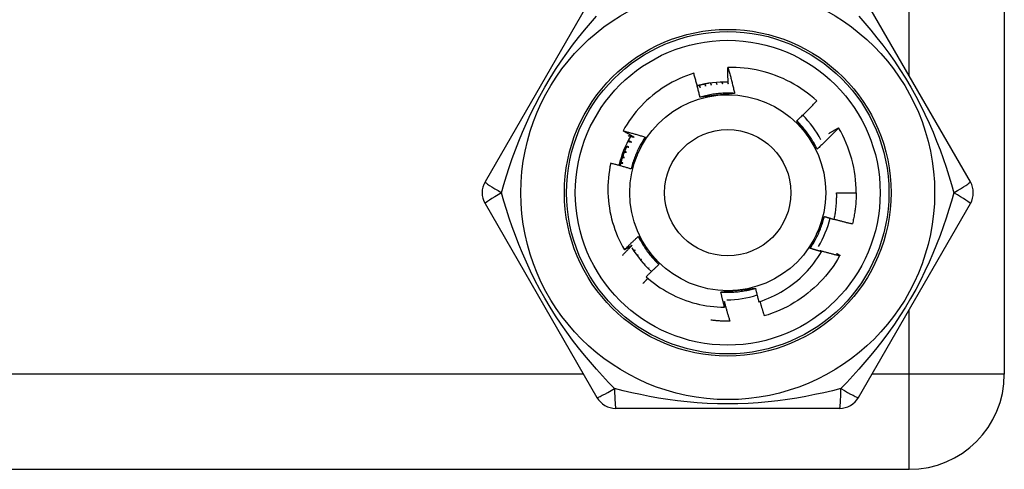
# Model space of a CAD drawing. Header units: inches. Extents: x 3.4 to 82.4, y 3.9 to 45.4.
# Tile 22 of 114: x 13.163 to 14.053, y 9.171 to 9.577. Entities that reach past the tile are written whole.
import ezdxf

# ---------------------------------------------------------------- set-up
doc = ezdxf.new("R2010")
doc.units = ezdxf.units.IN
doc.header["$MEASUREMENT"] = 0
doc.layers.add('Visible Edges(ANSI)', color=7, linetype='Continuous', lineweight=25)
doc.layers.add('Visible Tangent Edges(ANSI)', color=7, linetype='Continuous', lineweight=25)

msp = doc.modelspace()

# ---------------------------------------------------------------- linework, layer by layer
at = {"layer": 'Visible Edges(ANSI)'}
for p, q in [((14.05279, 10.835), (14.05279, 9.257)), ((13.68459, 9.60604), (13.58344, 9.43084)), ((14.02214, 9.43084), (13.92099, 9.60604)), ((13.90301, 9.47969), (13.90306, 9.47961)), ((13.90122, 9.421), (13.91893, 9.421)), ((13.58344, 9.41116), (13.68459, 9.23596)), ((13.92099, 9.23596), (14.02214, 9.41116)), ((13.72817, 9.35681), (13.72745, 9.35615)), ((13.72762, 9.35596), (13.72817, 9.35681)), ((13.73161, 9.35303), (13.73103, 9.35244)), ((13.73118, 9.35229), (13.73161, 9.35303)), ((13.80506, 9.30488), (13.80492, 9.30488)), ((13.70164, 9.22612), (13.90394, 9.22612)), ((12.38879, 9.171), (13.96679, 9.171))]:
    msp.add_line(p, q, dxfattribs=at)
at = {"layer": 'Visible Edges(ANSI)', "flags": 128}
for points in [[(13.80314, 9.51943), (13.80313, 9.52004), (13.80311, 9.52066), (13.8031, 9.52127), (13.80308, 9.52189), (13.80307, 9.5225), (13.80306, 9.52312), (13.80305, 9.52373), (13.80304, 9.52435), (13.80303, 9.52496), (13.80302, 9.52558), (13.80302, 9.5262), (13.80301, 9.52681), (13.80301, 9.52743), (13.80301, 9.52804), (13.803, 9.52866), (13.803, 9.52927), (13.803, 9.52989), (13.803, 9.5305), (13.80301, 9.53112), (13.80301, 9.53174), (13.80301, 9.53235), (13.80302, 9.53297), (13.80302, 9.53358), (13.80303, 9.5342)], [(13.88326, 9.504), (13.88052, 9.50644), (13.8777, 9.50879), (13.87482, 9.51104), (13.87187, 9.5132), (13.86885, 9.51526), (13.86577, 9.51723), (13.86263, 9.5191), (13.85942, 9.52087), (13.85616, 9.52253), (13.85285, 9.5241), (13.84949, 9.52555), (13.84607, 9.5269), (13.84262, 9.52814), (13.83913, 9.52927), (13.83562, 9.53028), (13.83207, 9.53118), (13.8285, 9.53197), (13.82491, 9.53263), (13.8213, 9.53319), (13.81767, 9.53363), (13.81402, 9.53395), (13.81036, 9.53415), (13.8067, 9.53423), (13.80303, 9.5342)], [(13.80303, 9.5342), (13.80331, 9.53323), (13.80358, 9.53226), (13.80386, 9.53129), (13.80413, 9.53032), (13.8044, 9.52935), (13.80466, 9.52837), (13.80493, 9.5274), (13.80519, 9.52643), (13.80545, 9.52545), (13.8057, 9.52448), (13.80596, 9.5235), (13.80621, 9.52253), (13.80646, 9.52155), (13.8067, 9.52057), (13.80695, 9.51959), (13.80719, 9.51861), (13.80743, 9.51763), (13.80766, 9.51665), (13.8079, 9.51567), (13.80813, 9.51469), (13.80836, 9.51371), (13.80858, 9.51272), (13.80881, 9.51174), (13.80903, 9.51076)], [(13.77208, 9.52904), (13.76874, 9.52794), (13.76543, 9.52672), (13.76216, 9.5254), (13.75893, 9.52398), (13.75575, 9.52246), (13.75263, 9.52084), (13.74956, 9.51912), (13.74654, 9.51731), (13.74359, 9.51541), (13.7407, 9.51342), (13.73787, 9.51133), (13.73511, 9.50915), (13.73241, 9.50689), (13.72979, 9.50454), (13.72724, 9.50211), (13.72477, 9.49959), (13.72238, 9.497), (13.72008, 9.49434), (13.71786, 9.49161), (13.71574, 9.48881), (13.7137, 9.48594), (13.71176, 9.48301), (13.70992, 9.48003), (13.70816, 9.47698)], [(13.77771, 9.50741), (13.7775, 9.50831), (13.77729, 9.50922), (13.77708, 9.51013), (13.77686, 9.51104), (13.77664, 9.51194), (13.77642, 9.51285), (13.7762, 9.51375), (13.77598, 9.51466), (13.77575, 9.51556), (13.77552, 9.51647), (13.77529, 9.51737), (13.77506, 9.51827), (13.77482, 9.51917), (13.77458, 9.52007), (13.77434, 9.52097), (13.7741, 9.52187), (13.77385, 9.52277), (13.77361, 9.52367), (13.77336, 9.52457), (13.77311, 9.52546), (13.77285, 9.52636), (13.7726, 9.52725), (13.77234, 9.52815), (13.77208, 9.52904)], [(13.78557, 9.51991), (13.78513, 9.51983), (13.7847, 9.51975), (13.78426, 9.51967), (13.78383, 9.51959), (13.7834, 9.5195), (13.78296, 9.51942), (13.78253, 9.51933), (13.7821, 9.51924), (13.78167, 9.51915), (13.78124, 9.51905), (13.7808, 9.51896), (13.78037, 9.51886), (13.77994, 9.51876), (13.77951, 9.51866), (13.77909, 9.51856), (13.77866, 9.51845), (13.77823, 9.51834), (13.7778, 9.51824), (13.77737, 9.51812), (13.77695, 9.51801), (13.77652, 9.5179), (13.77609, 9.51778), (13.77567, 9.51766), (13.77524, 9.51754)], [(13.77681, 9.51797), (13.77685, 9.5179), (13.77689, 9.51783), (13.77694, 9.51776), (13.77698, 9.51768), (13.77703, 9.51761), (13.77707, 9.51754), (13.77711, 9.51746), (13.77716, 9.51739), (13.7772, 9.51732), (13.77725, 9.51724), (13.77729, 9.51717), (13.77733, 9.5171), (13.77738, 9.51702), (13.77742, 9.51695), (13.77747, 9.51688), (13.77751, 9.5168), (13.77755, 9.51673), (13.7776, 9.51666), (13.77764, 9.51659), (13.77769, 9.51651), (13.77773, 9.51644), (13.77777, 9.51637), (13.77782, 9.51629), (13.77786, 9.51622)], [(13.77786, 9.51622), (13.77784, 9.5163), (13.77782, 9.51638), (13.77779, 9.51646), (13.77777, 9.51653), (13.77775, 9.51661), (13.77772, 9.51669), (13.7777, 9.51677), (13.77768, 9.51685), (13.77765, 9.51693), (13.77763, 9.51701), (13.77761, 9.51708), (13.77758, 9.51716), (13.77756, 9.51724), (13.77754, 9.51732), (13.77752, 9.5174), (13.77749, 9.51748), (13.77747, 9.51756), (13.77745, 9.51764), (13.77742, 9.51771), (13.7774, 9.51779), (13.77738, 9.51787), (13.77736, 9.51795), (13.77733, 9.51803), (13.77731, 9.51811)], [(13.78187, 9.51919), (13.78191, 9.51912), (13.78196, 9.51904), (13.782, 9.51897), (13.78204, 9.51889), (13.78208, 9.51882), (13.78212, 9.51874), (13.78216, 9.51867), (13.7822, 9.51859), (13.78224, 9.51851), (13.78228, 9.51844), (13.78232, 9.51836), (13.78236, 9.51829), (13.7824, 9.51821), (13.78244, 9.51814), (13.78248, 9.51806), (13.78252, 9.51799), (13.78256, 9.51791), (13.7826, 9.51784), (13.78264, 9.51776), (13.78268, 9.51769), (13.78272, 9.51761), (13.78276, 9.51754), (13.7828, 9.51746), (13.78284, 9.51738)], [(13.78284, 9.51738), (13.78282, 9.51746), (13.7828, 9.51754), (13.78278, 9.51762), (13.78276, 9.5177), (13.78274, 9.51778), (13.78272, 9.51786), (13.7827, 9.51794), (13.78269, 9.51802), (13.78267, 9.5181), (13.78265, 9.51818), (13.78263, 9.51826), (13.78261, 9.51834), (13.78259, 9.51842), (13.78257, 9.5185), (13.78255, 9.51858), (13.78253, 9.51866), (13.78252, 9.51874), (13.7825, 9.51882), (13.78248, 9.5189), (13.78246, 9.51898), (13.78244, 9.51906), (13.78242, 9.51914), (13.7824, 9.51922), (13.78238, 9.5193)], [(13.78702, 9.52011), (13.78705, 9.52004), (13.78709, 9.51996), (13.78712, 9.51988), (13.78716, 9.51981), (13.78719, 9.51973), (13.78723, 9.51966), (13.78726, 9.51958), (13.7873, 9.51951), (13.78734, 9.51943), (13.78737, 9.51935), (13.78741, 9.51928), (13.78744, 9.5192), (13.78748, 9.51913), (13.78751, 9.51905), (13.78755, 9.51897), (13.78758, 9.5189), (13.78762, 9.51882), (13.78765, 9.51875), (13.78769, 9.51867), (13.78773, 9.51859), (13.78776, 9.51852), (13.7878, 9.51844), (13.78783, 9.51837), (13.78787, 9.51829)], [(13.78787, 9.51829), (13.78785, 9.51837), (13.78784, 9.51845), (13.78782, 9.51853), (13.78781, 9.5186), (13.78779, 9.51868), (13.78778, 9.51876), (13.78777, 9.51884), (13.78775, 9.51892), (13.78774, 9.519), (13.78772, 9.51908), (13.78771, 9.51916), (13.78769, 9.51923), (13.78768, 9.51931), (13.78766, 9.51939), (13.78765, 9.51947), (13.78764, 9.51955), (13.78762, 9.51963), (13.78761, 9.51971), (13.78759, 9.51978), (13.78758, 9.51986), (13.78756, 9.51994), (13.78755, 9.52002), (13.78754, 9.5201), (13.78752, 9.52018)], [(13.79223, 9.52067), (13.79226, 9.5206), (13.79229, 9.52053), (13.79232, 9.52045), (13.79235, 9.52038), (13.79238, 9.52031), (13.79241, 9.52024), (13.79244, 9.52016), (13.79247, 9.52009), (13.7925, 9.52002), (13.79253, 9.51995), (13.79256, 9.51987), (13.79259, 9.5198), (13.79261, 9.51973), (13.79264, 9.51966), (13.79267, 9.51959), (13.7927, 9.51951), (13.79273, 9.51944), (13.79276, 9.51937), (13.79279, 9.5193), (13.79282, 9.51922), (13.79285, 9.51915), (13.79288, 9.51908), (13.79291, 9.51901), (13.79294, 9.51893)], [(13.79294, 9.51893), (13.79293, 9.51901), (13.79292, 9.51908), (13.79291, 9.51916), (13.7929, 9.51923), (13.79289, 9.5193), (13.79288, 9.51938), (13.79287, 9.51945), (13.79286, 9.51952), (13.79285, 9.5196), (13.79284, 9.51967), (13.79283, 9.51975), (13.79282, 9.51982), (13.79281, 9.51989), (13.7928, 9.51997), (13.79279, 9.52004), (13.79278, 9.52012), (13.79277, 9.52019), (13.79276, 9.52026), (13.79275, 9.52034), (13.79274, 9.52041), (13.79274, 9.52049), (13.79273, 9.52056), (13.79272, 9.52063), (13.79271, 9.52071)], [(13.79747, 9.52095), (13.79749, 9.52088), (13.79751, 9.52081), (13.79754, 9.52074), (13.79756, 9.52068), (13.79759, 9.52061), (13.79761, 9.52054), (13.79763, 9.52047), (13.79766, 9.5204), (13.79768, 9.52034), (13.7977, 9.52027), (13.79773, 9.5202), (13.79775, 9.52013), (13.79777, 9.52006), (13.7978, 9.52), (13.79782, 9.51993), (13.79785, 9.51986), (13.79787, 9.51979), (13.79789, 9.51972), (13.79792, 9.51965), (13.79794, 9.51959), (13.79796, 9.51952), (13.79799, 9.51945), (13.79801, 9.51938), (13.79803, 9.51931)], [(13.79803, 9.51931), (13.79803, 9.51938), (13.79802, 9.51945), (13.79802, 9.51952), (13.79801, 9.51959), (13.79801, 9.51966), (13.798, 9.51972), (13.798, 9.51979), (13.79799, 9.51986), (13.79798, 9.51993), (13.79798, 9.52), (13.79797, 9.52007), (13.79797, 9.52014), (13.79796, 9.52021), (13.79796, 9.52027), (13.79795, 9.52034), (13.79795, 9.52041), (13.79794, 9.52048), (13.79794, 9.52055), (13.79793, 9.52062), (13.79793, 9.52069), (13.79792, 9.52075), (13.79792, 9.52082), (13.79791, 9.52089), (13.79791, 9.52096)], [(13.8027, 9.52095), (13.80272, 9.52089), (13.80274, 9.52082), (13.80276, 9.52076), (13.80278, 9.5207), (13.80279, 9.52063), (13.80281, 9.52057), (13.80283, 9.52051), (13.80285, 9.52044), (13.80287, 9.52038), (13.80289, 9.52032), (13.8029, 9.52025), (13.80292, 9.52019), (13.80294, 9.52013), (13.80296, 9.52006), (13.80298, 9.52), (13.803, 9.51994), (13.80301, 9.51987), (13.80303, 9.51981), (13.80305, 9.51974), (13.80307, 9.51968), (13.80309, 9.51962), (13.80311, 9.51955), (13.80312, 9.51949), (13.80314, 9.51943)], [(13.80903, 9.51076), (13.80771, 9.51084), (13.80639, 9.5109), (13.80507, 9.51094), (13.80376, 9.51097), (13.80244, 9.51097), (13.80112, 9.51095), (13.7998, 9.51092), (13.79848, 9.51086), (13.79716, 9.51079), (13.79585, 9.5107), (13.79453, 9.51059), (13.79322, 9.51045), (13.79191, 9.5103), (13.7906, 9.51013), (13.78929, 9.50995), (13.78799, 9.50974), (13.78669, 9.50951), (13.78539, 9.50927), (13.7841, 9.509), (13.78281, 9.50872), (13.78153, 9.50842), (13.78025, 9.5081), (13.77897, 9.50776), (13.77771, 9.50741)], [(13.79353, 9.5091), (13.79287, 9.50903), (13.7922, 9.50896), (13.79154, 9.50889), (13.79088, 9.50882), (13.79021, 9.50875), (13.78955, 9.50868), (13.78889, 9.50861), (13.78823, 9.50854), (13.78757, 9.50847), (13.78691, 9.5084), (13.78625, 9.50833), (13.78559, 9.50826), (13.78493, 9.50819), (13.78427, 9.50812), (13.78361, 9.50805), (13.78296, 9.50798), (13.7823, 9.50791), (13.78164, 9.50784), (13.78099, 9.50777), (13.78033, 9.50769), (13.77968, 9.50762), (13.77902, 9.50755), (13.77836, 9.50748), (13.77771, 9.50741)], [(13.80903, 9.51076), (13.80839, 9.51069), (13.80774, 9.51061), (13.8071, 9.51054), (13.80646, 9.51047), (13.80582, 9.5104), (13.80517, 9.51033), (13.80453, 9.51027), (13.80389, 9.5102), (13.80324, 9.51013), (13.8026, 9.51006), (13.80196, 9.50999), (13.80131, 9.50992), (13.80067, 9.50985), (13.80002, 9.50978), (13.79937, 9.50971), (13.79873, 9.50965), (13.79808, 9.50958), (13.79743, 9.50951), (13.79678, 9.50944), (13.79613, 9.50937), (13.79548, 9.5093), (13.79483, 9.50924), (13.79418, 9.50917), (13.79353, 9.5091)], [(13.86508, 9.48592), (13.86586, 9.48665), (13.86664, 9.48738), (13.86742, 9.48812), (13.8682, 9.48885), (13.86897, 9.48959), (13.86974, 9.49033), (13.87051, 9.49107), (13.87128, 9.49181), (13.87204, 9.49256), (13.87281, 9.49331), (13.87357, 9.49406), (13.87433, 9.49481), (13.87508, 9.49556), (13.87584, 9.49632), (13.87659, 9.49708), (13.87734, 9.49784), (13.87809, 9.4986), (13.87883, 9.49937), (13.87957, 9.50013), (13.88031, 9.5009), (13.88105, 9.50168), (13.88179, 9.50245), (13.88252, 9.50322), (13.88326, 9.504)], [(13.88364, 9.46048), (13.88305, 9.46166), (13.88245, 9.46283), (13.88182, 9.46399), (13.88118, 9.46515), (13.88053, 9.46629), (13.87985, 9.46743), (13.87916, 9.46855), (13.87846, 9.46967), (13.87774, 9.47077), (13.877, 9.47186), (13.87624, 9.47295), (13.87547, 9.47402), (13.87469, 9.47508), (13.87389, 9.47613), (13.87307, 9.47716), (13.87224, 9.47819), (13.87139, 9.4792), (13.87053, 9.4802), (13.86966, 9.48119), (13.86877, 9.48216), (13.86787, 9.48312), (13.86695, 9.48407), (13.86602, 9.48501), (13.86508, 9.48593)], [(13.87446, 9.47307), (13.87406, 9.47361), (13.87367, 9.47415), (13.87328, 9.47469), (13.87289, 9.47523), (13.87249, 9.47577), (13.8721, 9.47631), (13.87171, 9.47684), (13.87132, 9.47738), (13.87093, 9.47792), (13.87054, 9.47846), (13.87015, 9.47899), (13.86976, 9.47953), (13.86937, 9.48006), (13.86898, 9.4806), (13.86859, 9.48113), (13.8682, 9.48167), (13.86781, 9.4822), (13.86742, 9.48273), (13.86703, 9.48327), (13.86664, 9.4838), (13.86625, 9.48433), (13.86586, 9.48486), (13.86547, 9.48539), (13.86508, 9.48592)], [(13.90306, 9.47961), (13.90228, 9.47879), (13.90149, 9.47797), (13.90071, 9.47715), (13.89992, 9.47633), (13.89912, 9.47552), (13.89833, 9.4747), (13.89753, 9.47389), (13.89673, 9.47309), (13.89593, 9.47228), (13.89513, 9.47148), (13.89432, 9.47068), (13.89352, 9.46988), (13.89271, 9.46908), (13.89189, 9.46829), (13.89108, 9.4675), (13.89026, 9.46671), (13.88944, 9.46592), (13.88862, 9.46514), (13.88779, 9.46435), (13.88697, 9.46357), (13.88614, 9.4628), (13.88531, 9.46202), (13.88447, 9.46125), (13.88364, 9.46048)], [(13.89431, 9.47465), (13.89467, 9.47486), (13.89503, 9.47507), (13.89539, 9.47529), (13.89575, 9.4755), (13.89611, 9.47572), (13.89647, 9.47593), (13.89683, 9.47614), (13.89719, 9.47635), (13.89756, 9.47657), (13.89792, 9.47678), (13.89828, 9.47699), (13.89864, 9.4772), (13.89901, 9.47741), (13.89937, 9.47762), (13.89973, 9.47783), (13.9001, 9.47804), (13.90046, 9.47824), (13.90082, 9.47845), (13.90119, 9.47866), (13.90155, 9.47887), (13.90192, 9.47907), (13.90228, 9.47928), (13.90265, 9.47949), (13.90301, 9.47969)], [(13.70816, 9.47698), (13.709, 9.47676), (13.70984, 9.47654), (13.71068, 9.47633), (13.71152, 9.4761), (13.71236, 9.47588), (13.71319, 9.47565), (13.71403, 9.47543), (13.71487, 9.4752), (13.7157, 9.47497), (13.71654, 9.47473), (13.71737, 9.4745), (13.71821, 9.47426), (13.71904, 9.47402), (13.71987, 9.47378), (13.72071, 9.47354), (13.72154, 9.4733), (13.72237, 9.47305), (13.7232, 9.4728), (13.72403, 9.47255), (13.72486, 9.4723), (13.72569, 9.47205), (13.72652, 9.4718), (13.72735, 9.47154), (13.72818, 9.47128)], [(13.71816, 9.47125), (13.71774, 9.47149), (13.71732, 9.47172), (13.7169, 9.47195), (13.71648, 9.47219), (13.71606, 9.47242), (13.71564, 9.47266), (13.71523, 9.47289), (13.71481, 9.47313), (13.71439, 9.47336), (13.71397, 9.4736), (13.71356, 9.47384), (13.71314, 9.47408), (13.71272, 9.47432), (13.71231, 9.47456), (13.71189, 9.4748), (13.71148, 9.47504), (13.71106, 9.47528), (13.71065, 9.47552), (13.71023, 9.47576), (13.70982, 9.476), (13.7094, 9.47625), (13.70899, 9.47649), (13.70858, 9.47673), (13.70816, 9.47698)], [(13.71266, 9.47263), (13.71289, 9.47258), (13.71312, 9.47252), (13.71335, 9.47247), (13.71358, 9.47241), (13.7138, 9.47235), (13.71403, 9.4723), (13.71426, 9.47224), (13.71449, 9.47218), (13.71472, 9.47213), (13.71495, 9.47207), (13.71518, 9.47201), (13.71541, 9.47195), (13.71564, 9.4719), (13.71587, 9.47184), (13.7161, 9.47178), (13.71633, 9.47172), (13.71656, 9.47166), (13.71678, 9.47161), (13.71701, 9.47155), (13.71724, 9.47149), (13.71747, 9.47143), (13.7177, 9.47137), (13.71793, 9.47131), (13.71816, 9.47125)], [(13.72818, 9.47128), (13.72745, 9.47018), (13.72674, 9.46907), (13.72604, 9.46795), (13.72536, 9.46682), (13.7247, 9.46568), (13.72405, 9.46453), (13.72342, 9.46337), (13.72281, 9.4622), (13.72222, 9.46102), (13.72164, 9.45984), (13.72108, 9.45864), (13.72054, 9.45744), (13.72001, 9.45623), (13.7195, 9.45501), (13.71901, 9.45379), (13.71854, 9.45255), (13.71809, 9.45132), (13.71765, 9.45007), (13.71723, 9.44882), (13.71683, 9.44756), (13.71645, 9.4463), (13.71609, 9.44503), (13.71574, 9.44376), (13.71542, 9.44248)], [(13.72818, 9.47128), (13.72792, 9.47069), (13.72766, 9.4701), (13.7274, 9.46951), (13.72714, 9.46892), (13.72688, 9.46832), (13.72662, 9.46773), (13.72636, 9.46714), (13.72609, 9.46655), (13.72583, 9.46596), (13.72557, 9.46536), (13.72531, 9.46477), (13.72504, 9.46418), (13.72478, 9.46359), (13.72452, 9.46299), (13.72425, 9.4624), (13.72399, 9.4618), (13.72373, 9.46121), (13.72346, 9.46061), (13.7232, 9.46002), (13.72293, 9.45942), (13.72266, 9.45883), (13.7224, 9.45823), (13.72213, 9.45763), (13.72187, 9.45703)], [(13.88364, 9.46048), (13.88326, 9.461), (13.88287, 9.46152), (13.88249, 9.46204), (13.88211, 9.46256), (13.88173, 9.46308), (13.88135, 9.4636), (13.88097, 9.46413), (13.88058, 9.46465), (13.8802, 9.46517), (13.87982, 9.46569), (13.87944, 9.46622), (13.87906, 9.46674), (13.87867, 9.46727), (13.87829, 9.46779), (13.87791, 9.46832), (13.87753, 9.46884), (13.87714, 9.46937), (13.87676, 9.4699), (13.87638, 9.47042), (13.87599, 9.47095), (13.87561, 9.47148), (13.87523, 9.47201), (13.87484, 9.47254), (13.87446, 9.47307)], [(13.71169, 9.4632), (13.71137, 9.46248), (13.71104, 9.46176), (13.71073, 9.46104), (13.71042, 9.46032), (13.71011, 9.4596), (13.70981, 9.45887), (13.70952, 9.45814), (13.70923, 9.45741), (13.70895, 9.45667), (13.70867, 9.45593), (13.7084, 9.4552), (13.70813, 9.45445), (13.70788, 9.45371), (13.70762, 9.45297), (13.70737, 9.45222), (13.70713, 9.45147), (13.7069, 9.45072), (13.70667, 9.44997), (13.70644, 9.44921), (13.70622, 9.44846), (13.70601, 9.4477), (13.70581, 9.44694), (13.70561, 9.44618), (13.70541, 9.44542)], [(13.71138, 9.46251), (13.71146, 9.4625), (13.71155, 9.46248), (13.71163, 9.46247), (13.71172, 9.46246), (13.7118, 9.46245), (13.71189, 9.46243), (13.71197, 9.46242), (13.71205, 9.46241), (13.71214, 9.4624), (13.71222, 9.46238), (13.71231, 9.46237), (13.71239, 9.46236), (13.71248, 9.46235), (13.71256, 9.46234), (13.71265, 9.46232), (13.71273, 9.46231), (13.71281, 9.4623), (13.7129, 9.46228), (13.71298, 9.46227), (13.71307, 9.46226), (13.71315, 9.46225), (13.71324, 9.46223), (13.71332, 9.46222), (13.7134, 9.46221)], [(13.7134, 9.46221), (13.71333, 9.46224), (13.71325, 9.46227), (13.71318, 9.46231), (13.7131, 9.46234), (13.71303, 9.46237), (13.71295, 9.4624), (13.71288, 9.46243), (13.7128, 9.46247), (13.71273, 9.4625), (13.71265, 9.46253), (13.71257, 9.46256), (13.7125, 9.46259), (13.71242, 9.46263), (13.71235, 9.46266), (13.71227, 9.46269), (13.7122, 9.46272), (13.71212, 9.46276), (13.71205, 9.46279), (13.71197, 9.46282), (13.7119, 9.46285), (13.71182, 9.46288), (13.71175, 9.46292), (13.71167, 9.46295), (13.7116, 9.46298)], [(13.71249, 9.46743), (13.71262, 9.4674), (13.71275, 9.46738), (13.71289, 9.46735), (13.71302, 9.46732), (13.71315, 9.4673), (13.71328, 9.46727), (13.71342, 9.46724), (13.71355, 9.46722), (13.71368, 9.46719), (13.71381, 9.46717), (13.71394, 9.46714), (13.71408, 9.46711), (13.71421, 9.46709), (13.71434, 9.46706), (13.71447, 9.46703), (13.71461, 9.46701), (13.71474, 9.46698), (13.71487, 9.46695), (13.715, 9.46693), (13.71513, 9.4669), (13.71527, 9.46687), (13.7154, 9.46685), (13.71553, 9.46682), (13.71566, 9.46679)], [(13.71566, 9.46679), (13.71555, 9.46685), (13.71543, 9.46691), (13.71531, 9.46696), (13.7152, 9.46702), (13.71508, 9.46708), (13.71496, 9.46713), (13.71485, 9.46719), (13.71473, 9.46725), (13.71462, 9.46731), (13.7145, 9.46736), (13.71438, 9.46742), (13.71427, 9.46748), (13.71415, 9.46753), (13.71403, 9.46759), (13.71392, 9.46765), (13.7138, 9.46771), (13.71368, 9.46776), (13.71357, 9.46782), (13.71345, 9.46788), (13.71334, 9.46794), (13.71322, 9.46799), (13.7131, 9.46805), (13.71299, 9.46811), (13.71287, 9.46817)], [(13.70757, 9.45281), (13.70765, 9.4528), (13.70774, 9.4528), (13.70782, 9.4528), (13.70791, 9.45279), (13.70799, 9.45279), (13.70808, 9.45279), (13.70817, 9.45278), (13.70825, 9.45278), (13.70834, 9.45278), (13.70842, 9.45277), (13.70851, 9.45277), (13.70859, 9.45277), (13.70868, 9.45276), (13.70876, 9.45276), (13.70885, 9.45275), (13.70893, 9.45275), (13.70902, 9.45275), (13.7091, 9.45274), (13.70919, 9.45274), (13.70927, 9.45274), (13.70936, 9.45273), (13.70944, 9.45273), (13.70953, 9.45272), (13.70961, 9.45272)], [(13.70961, 9.45272), (13.70954, 9.45274), (13.70946, 9.45277), (13.70938, 9.45279), (13.7093, 9.45282), (13.70922, 9.45284), (13.70914, 9.45287), (13.70907, 9.45289), (13.70899, 9.45291), (13.70891, 9.45294), (13.70883, 9.45296), (13.70875, 9.45299), (13.70867, 9.45301), (13.7086, 9.45303), (13.70852, 9.45306), (13.70844, 9.45308), (13.70836, 9.45311), (13.70828, 9.45313), (13.7082, 9.45316), (13.70813, 9.45318), (13.70805, 9.4532), (13.70797, 9.45323), (13.70789, 9.45325), (13.70781, 9.45328), (13.70773, 9.4533)], [(13.70935, 9.45771), (13.70943, 9.4577), (13.70952, 9.45769), (13.7096, 9.45768), (13.70969, 9.45768), (13.70977, 9.45767), (13.70986, 9.45766), (13.70994, 9.45765), (13.71003, 9.45764), (13.71011, 9.45764), (13.7102, 9.45763), (13.71028, 9.45762), (13.71037, 9.45761), (13.71045, 9.4576), (13.71054, 9.4576), (13.71062, 9.45759), (13.71071, 9.45758), (13.71079, 9.45757), (13.71088, 9.45756), (13.71096, 9.45756), (13.71105, 9.45755), (13.71113, 9.45754), (13.71122, 9.45753), (13.7113, 9.45752), (13.71139, 9.45751)], [(13.71139, 9.45751), (13.71131, 9.45754), (13.71123, 9.45757), (13.71116, 9.4576), (13.71108, 9.45763), (13.711, 9.45765), (13.71092, 9.45768), (13.71085, 9.45771), (13.71077, 9.45774), (13.71069, 9.45777), (13.71062, 9.4578), (13.71054, 9.45782), (13.71046, 9.45785), (13.71039, 9.45788), (13.71031, 9.45791), (13.71023, 9.45794), (13.71015, 9.45797), (13.71008, 9.45799), (13.71, 9.45802), (13.70992, 9.45805), (13.70985, 9.45808), (13.70977, 9.45811), (13.70969, 9.45814), (13.70962, 9.45816), (13.70954, 9.45819)], [(13.72187, 9.45703), (13.72159, 9.45642), (13.72132, 9.45581), (13.72105, 9.4552), (13.72078, 9.45459), (13.72051, 9.45398), (13.72024, 9.45337), (13.71997, 9.45277), (13.7197, 9.45216), (13.71943, 9.45155), (13.71916, 9.45095), (13.71889, 9.45034), (13.71862, 9.44973), (13.71835, 9.44913), (13.71808, 9.44852), (13.71782, 9.44792), (13.71755, 9.44731), (13.71728, 9.44671), (13.71702, 9.44611), (13.71675, 9.4455), (13.71648, 9.4449), (13.71622, 9.44429), (13.71595, 9.44369), (13.71569, 9.44309), (13.71542, 9.44248)], [(13.69705, 9.44763), (13.69637, 9.44433), (13.6958, 9.44101), (13.69532, 9.43767), (13.69495, 9.43431), (13.69469, 9.43095), (13.69453, 9.42757), (13.69448, 9.42419), (13.69453, 9.4208), (13.69468, 9.41743), (13.69495, 9.41406), (13.69531, 9.4107), (13.69578, 9.40736), (13.69636, 9.40404), (13.69704, 9.40074), (13.69782, 9.39746), (13.6987, 9.39421), (13.69969, 9.39098), (13.70078, 9.38778), (13.70197, 9.38462), (13.70326, 9.38149), (13.70465, 9.3784), (13.70613, 9.37537), (13.70771, 9.37238), (13.70938, 9.36945)], [(13.71542, 9.44248), (13.71466, 9.44272), (13.7139, 9.44295), (13.71314, 9.44318), (13.71238, 9.44341), (13.71161, 9.44363), (13.71085, 9.44386), (13.71009, 9.44408), (13.70933, 9.44431), (13.70856, 9.44453), (13.7078, 9.44474), (13.70703, 9.44496), (13.70627, 9.44518), (13.7055, 9.44539), (13.70473, 9.4456), (13.70397, 9.44581), (13.7032, 9.44602), (13.70243, 9.44623), (13.70167, 9.44644), (13.7009, 9.44664), (13.70013, 9.44684), (13.69936, 9.44704), (13.69859, 9.44724), (13.69782, 9.44744), (13.69705, 9.44763)], [(13.70605, 9.44782), (13.70613, 9.44782), (13.70622, 9.44783), (13.7063, 9.44783), (13.70639, 9.44783), (13.70647, 9.44783), (13.70656, 9.44783), (13.70664, 9.44783), (13.70673, 9.44783), (13.70681, 9.44783), (13.7069, 9.44783), (13.70698, 9.44783), (13.70707, 9.44783), (13.70715, 9.44783), (13.70724, 9.44784), (13.70733, 9.44784), (13.70741, 9.44784), (13.7075, 9.44784), (13.70758, 9.44784), (13.70767, 9.44784), (13.70775, 9.44784), (13.70784, 9.44784), (13.70792, 9.44784), (13.70801, 9.44784), (13.70809, 9.44784)], [(13.70809, 9.44784), (13.70801, 9.44786), (13.70793, 9.44788), (13.70785, 9.4479), (13.70778, 9.44792), (13.7077, 9.44794), (13.70762, 9.44796), (13.70754, 9.44798), (13.70746, 9.448), (13.70738, 9.44802), (13.7073, 9.44804), (13.70722, 9.44806), (13.70714, 9.44808), (13.70706, 9.4481), (13.70698, 9.44812), (13.7069, 9.44814), (13.70682, 9.44816), (13.70674, 9.44818), (13.70666, 9.4482), (13.70658, 9.44822), (13.7065, 9.44824), (13.70642, 9.44826), (13.70635, 9.44828), (13.70627, 9.4483), (13.70619, 9.44832)], [(13.89902, 9.39691), (13.89923, 9.3979), (13.89942, 9.39889), (13.89961, 9.39988), (13.89979, 9.40088), (13.89996, 9.40188), (13.90012, 9.40287), (13.90027, 9.40387), (13.90041, 9.40487), (13.90054, 9.40588), (13.90065, 9.40688), (13.90076, 9.40788), (13.90086, 9.40889), (13.90094, 9.4099), (13.90102, 9.4109), (13.90109, 9.41191), (13.90114, 9.41292), (13.90119, 9.41393), (13.90122, 9.41494), (13.90125, 9.41595), (13.90126, 9.41696), (13.90127, 9.41797), (13.90126, 9.41898), (13.90124, 9.41999), (13.90122, 9.421)], [(13.91893, 9.421), (13.91893, 9.41982), (13.91891, 9.41864), (13.91888, 9.41746), (13.91884, 9.41628), (13.91878, 9.4151), (13.91872, 9.41392), (13.91864, 9.41274), (13.91855, 9.41156), (13.91845, 9.41038), (13.91833, 9.40921), (13.91821, 9.40803), (13.91807, 9.40686), (13.91792, 9.40568), (13.91776, 9.40451), (13.91758, 9.40335), (13.9174, 9.40218), (13.9172, 9.40101), (13.91699, 9.39985), (13.91677, 9.39869), (13.91654, 9.39753), (13.91629, 9.39638), (13.91603, 9.39522), (13.91577, 9.39407), (13.91549, 9.39292)], [(13.8774, 9.37072), (13.87813, 9.37182), (13.87884, 9.37293), (13.87954, 9.37405), (13.88022, 9.37518), (13.88088, 9.37632), (13.88153, 9.37747), (13.88216, 9.37863), (13.88277, 9.3798), (13.88336, 9.38098), (13.88394, 9.38217), (13.8845, 9.38336), (13.88504, 9.38456), (13.88557, 9.38577), (13.88608, 9.38699), (13.88657, 9.38822), (13.88704, 9.38945), (13.88749, 9.39069), (13.88793, 9.39193), (13.88835, 9.39318), (13.88875, 9.39444), (13.88913, 9.3957), (13.88949, 9.39697), (13.88984, 9.39824), (13.89016, 9.39952)], [(13.88371, 9.38497), (13.88399, 9.38558), (13.88426, 9.38619), (13.88453, 9.3868), (13.8848, 9.38741), (13.88507, 9.38802), (13.88534, 9.38863), (13.88561, 9.38924), (13.88588, 9.38984), (13.88615, 9.39045), (13.88642, 9.39106), (13.88669, 9.39166), (13.88696, 9.39227), (13.88723, 9.39287), (13.8875, 9.39348), (13.88776, 9.39408), (13.88803, 9.39469), (13.8883, 9.39529), (13.88857, 9.3959), (13.88883, 9.3965), (13.8891, 9.39711), (13.88936, 9.39771), (13.88963, 9.39831), (13.88989, 9.39892), (13.89016, 9.39952)], [(13.89016, 9.39952), (13.89053, 9.39941), (13.8909, 9.39929), (13.89126, 9.39918), (13.89163, 9.39907), (13.892, 9.39896), (13.89237, 9.39885), (13.89274, 9.39873), (13.89311, 9.39862), (13.89347, 9.39851), (13.89384, 9.3984), (13.89421, 9.3983), (13.89458, 9.39819), (13.89495, 9.39808), (13.89532, 9.39797), (13.89569, 9.39786), (13.89606, 9.39775), (13.89643, 9.39765), (13.8968, 9.39754), (13.89717, 9.39743), (13.89754, 9.39733), (13.89791, 9.39722), (13.89828, 9.39712), (13.89865, 9.39701), (13.89902, 9.39691)], [(13.89906, 9.39711), (13.89974, 9.39692), (13.90042, 9.39673), (13.9011, 9.39654), (13.90178, 9.39636), (13.90246, 9.39617), (13.90315, 9.39599), (13.90383, 9.39581), (13.90451, 9.39563), (13.90519, 9.39545), (13.90588, 9.39527), (13.90656, 9.3951), (13.90725, 9.39492), (13.90793, 9.39475), (13.90862, 9.39458), (13.9093, 9.3944), (13.90999, 9.39423), (13.91067, 9.39407), (13.91136, 9.3939), (13.91205, 9.39373), (13.91273, 9.39357), (13.91342, 9.39341), (13.91411, 9.39324), (13.9148, 9.39308), (13.91549, 9.39292)], [(13.70938, 9.36945), (13.70989, 9.36997), (13.71041, 9.37048), (13.71092, 9.37099), (13.71144, 9.3715), (13.71195, 9.37201), (13.71247, 9.37252), (13.71299, 9.37303), (13.71351, 9.37354), (13.71403, 9.37404), (13.71455, 9.37455), (13.71507, 9.37505), (13.71559, 9.37556), (13.71612, 9.37606), (13.71664, 9.37656), (13.71717, 9.37706), (13.71769, 9.37756), (13.71822, 9.37806), (13.71875, 9.37856), (13.71928, 9.37906), (13.71981, 9.37955), (13.72034, 9.38005), (13.72087, 9.38054), (13.72141, 9.38103), (13.72194, 9.38152)], [(13.72194, 9.38152), (13.72232, 9.381), (13.72271, 9.38048), (13.72309, 9.37996), (13.72347, 9.37944), (13.72385, 9.37892), (13.72423, 9.3784), (13.72462, 9.37788), (13.725, 9.37735), (13.72538, 9.37683), (13.72576, 9.37631), (13.72614, 9.37578), (13.72652, 9.37526), (13.72691, 9.37474), (13.72729, 9.37421), (13.72767, 9.37369), (13.72805, 9.37316), (13.72844, 9.37263), (13.72882, 9.37211), (13.7292, 9.37158), (13.72959, 9.37105), (13.72997, 9.37052), (13.73036, 9.36999), (13.73074, 9.36946), (13.73113, 9.36893)], [(13.72194, 9.38152), (13.72253, 9.38034), (13.72313, 9.37917), (13.72376, 9.37801), (13.7244, 9.37685), (13.72505, 9.37571), (13.72573, 9.37458), (13.72642, 9.37345), (13.72712, 9.37234), (13.72784, 9.37123), (13.72858, 9.37014), (13.72934, 9.36906), (13.73011, 9.36799), (13.73089, 9.36693), (13.73169, 9.36588), (13.73251, 9.36484), (13.73334, 9.36382), (13.73419, 9.3628), (13.73505, 9.3618), (13.73592, 9.36081), (13.73681, 9.35984), (13.73771, 9.35888), (13.73863, 9.35793), (13.73956, 9.357), (13.7405, 9.35607)], [(13.8774, 9.37072), (13.87766, 9.37131), (13.87792, 9.3719), (13.87818, 9.3725), (13.87844, 9.37309), (13.8787, 9.37368), (13.87896, 9.37427), (13.87922, 9.37486), (13.87949, 9.37545), (13.87975, 9.37605), (13.88001, 9.37664), (13.88027, 9.37723), (13.88054, 9.37782), (13.8808, 9.37842), (13.88106, 9.37901), (13.88133, 9.3796), (13.88159, 9.3802), (13.88186, 9.38079), (13.88212, 9.38139), (13.88238, 9.38198), (13.88265, 9.38258), (13.88292, 9.38318), (13.88318, 9.38377), (13.88345, 9.38437), (13.88371, 9.38497)], [(13.7078, 9.36456), (13.70816, 9.36494), (13.70852, 9.36532), (13.70888, 9.3657), (13.70924, 9.36608), (13.7096, 9.36646), (13.70996, 9.36684), (13.71032, 9.36722), (13.71068, 9.36759), (13.71104, 9.36797), (13.71141, 9.36835), (13.71177, 9.36872), (13.71213, 9.3691), (13.7125, 9.36948), (13.71286, 9.36985), (13.71323, 9.37023), (13.7136, 9.3706), (13.71396, 9.37097), (13.71433, 9.37135), (13.7147, 9.37172), (13.71506, 9.37209), (13.71543, 9.37247), (13.7158, 9.37284), (13.71617, 9.37321), (13.71654, 9.37358)], [(13.71654, 9.37358), (13.71624, 9.3734), (13.71595, 9.37323), (13.71565, 9.37305), (13.71535, 9.37288), (13.71506, 9.37271), (13.71476, 9.37253), (13.71446, 9.37236), (13.71416, 9.37219), (13.71387, 9.37201), (13.71357, 9.37184), (13.71327, 9.37167), (13.71297, 9.3715), (13.71267, 9.37132), (13.71237, 9.37115), (13.71208, 9.37098), (13.71178, 9.37081), (13.71148, 9.37064), (13.71118, 9.37047), (13.71088, 9.3703), (13.71058, 9.37013), (13.71028, 9.36996), (13.70998, 9.36979), (13.70968, 9.36962), (13.70938, 9.36945)], [(13.71912, 9.36917), (13.71907, 9.36913), (13.71902, 9.3691), (13.71897, 9.36907), (13.71892, 9.36903), (13.71887, 9.369), (13.71882, 9.36897), (13.71877, 9.36893), (13.71872, 9.3689), (13.71867, 9.36887), (13.71862, 9.36884), (13.71857, 9.3688), (13.71852, 9.36877), (13.71847, 9.36874), (13.71842, 9.3687), (13.71837, 9.36867), (13.71832, 9.36864), (13.71827, 9.36861), (13.71822, 9.36857), (13.71817, 9.36854), (13.71812, 9.36851), (13.71807, 9.36847), (13.71802, 9.36844), (13.71797, 9.36841), (13.71792, 9.36838)], [(13.71813, 9.36806), (13.71817, 9.36811), (13.71821, 9.36816), (13.71825, 9.3682), (13.71829, 9.36825), (13.71834, 9.36829), (13.71838, 9.36834), (13.71842, 9.36839), (13.71846, 9.36843), (13.7185, 9.36848), (13.71854, 9.36852), (13.71858, 9.36857), (13.71862, 9.36862), (13.71866, 9.36866), (13.71871, 9.36871), (13.71875, 9.36875), (13.71879, 9.3688), (13.71883, 9.36884), (13.71887, 9.36889), (13.71891, 9.36894), (13.71895, 9.36898), (13.71899, 9.36903), (13.71904, 9.36907), (13.71908, 9.36912), (13.71912, 9.36917)], [(13.72192, 9.36489), (13.72188, 9.36486), (13.72184, 9.36483), (13.72179, 9.3648), (13.72175, 9.36477), (13.72171, 9.36473), (13.72166, 9.3647), (13.72162, 9.36467), (13.72158, 9.36464), (13.72153, 9.36461), (13.72149, 9.36457), (13.72145, 9.36454), (13.7214, 9.36451), (13.72136, 9.36448), (13.72132, 9.36445), (13.72128, 9.36442), (13.72123, 9.36438), (13.72119, 9.36435), (13.72115, 9.36432), (13.7211, 9.36429), (13.72106, 9.36426), (13.72102, 9.36422), (13.72097, 9.36419), (13.72093, 9.36416), (13.72089, 9.36413)], [(13.72109, 9.36386), (13.72112, 9.3639), (13.72116, 9.36395), (13.72119, 9.36399), (13.72123, 9.36403), (13.72126, 9.36407), (13.7213, 9.36412), (13.72133, 9.36416), (13.72136, 9.3642), (13.7214, 9.36425), (13.72143, 9.36429), (13.72147, 9.36433), (13.7215, 9.36438), (13.72154, 9.36442), (13.72157, 9.36446), (13.72161, 9.36451), (13.72164, 9.36455), (13.72168, 9.36459), (13.72171, 9.36463), (13.72175, 9.36468), (13.72178, 9.36472), (13.72182, 9.36476), (13.72185, 9.36481), (13.72189, 9.36485), (13.72192, 9.36489)], [(13.73113, 9.36893), (13.73152, 9.36839), (13.73191, 9.36785), (13.7323, 9.36731), (13.7327, 9.36677), (13.73309, 9.36623), (13.73348, 9.3657), (13.73387, 9.36516), (13.73426, 9.36462), (13.73465, 9.36408), (13.73504, 9.36355), (13.73543, 9.36301), (13.73582, 9.36248), (13.73621, 9.36194), (13.7366, 9.36141), (13.73699, 9.36087), (13.73738, 9.36034), (13.73777, 9.3598), (13.73816, 9.35927), (13.73855, 9.35874), (13.73894, 9.3582), (13.73933, 9.35767), (13.73972, 9.35714), (13.74011, 9.35661), (13.7405, 9.35608)], [(13.83086, 9.32244), (13.8338, 9.32343), (13.83671, 9.3245), (13.83958, 9.32566), (13.84242, 9.32691), (13.84521, 9.32824), (13.84796, 9.32965), (13.85066, 9.33114), (13.85332, 9.33272), (13.85593, 9.33437), (13.85848, 9.33611), (13.86098, 9.33792), (13.86343, 9.33981), (13.86582, 9.34177), (13.86815, 9.34381), (13.87042, 9.34592), (13.87262, 9.34809), (13.87476, 9.35034), (13.87682, 9.35264), (13.87881, 9.35501), (13.88072, 9.35743), (13.88256, 9.35991), (13.88432, 9.36245), (13.886, 9.36503), (13.8876, 9.36767)], [(13.90393, 9.3639), (13.90205, 9.36069), (13.90006, 9.35755), (13.89798, 9.35446), (13.8958, 9.35145), (13.89353, 9.3485), (13.89116, 9.34564), (13.8887, 9.34284), (13.88615, 9.34013), (13.88352, 9.3375), (13.8808, 9.33496), (13.87801, 9.33251), (13.87514, 9.33014), (13.87219, 9.32787), (13.86917, 9.3257), (13.86608, 9.32362), (13.86293, 9.32164), (13.85972, 9.31977), (13.85645, 9.318), (13.85312, 9.31633), (13.84975, 9.31477), (13.84632, 9.31333), (13.84285, 9.31199), (13.83934, 9.31076), (13.83579, 9.30965)], [(13.8876, 9.36767), (13.88718, 9.3678), (13.88675, 9.36792), (13.88632, 9.36804), (13.8859, 9.36816), (13.88547, 9.36829), (13.88505, 9.36841), (13.88462, 9.36853), (13.8842, 9.36866), (13.88377, 9.36878), (13.88334, 9.36891), (13.88292, 9.36904), (13.88249, 9.36916), (13.88207, 9.36929), (13.88164, 9.36942), (13.88122, 9.36955), (13.88079, 9.36968), (13.88037, 9.3698), (13.87995, 9.36993), (13.87952, 9.37006), (13.8791, 9.3702), (13.87867, 9.37033), (13.87825, 9.37046), (13.87783, 9.37059), (13.8774, 9.37072)], [(13.88609, 9.36857), (13.88615, 9.36853), (13.88622, 9.36849), (13.88628, 9.36846), (13.88634, 9.36842), (13.88641, 9.36838), (13.88647, 9.36835), (13.88653, 9.36831), (13.88659, 9.36827), (13.88666, 9.36823), (13.88672, 9.3682), (13.88678, 9.36816), (13.88685, 9.36812), (13.88691, 9.36809), (13.88697, 9.36805), (13.88704, 9.36801), (13.8871, 9.36797), (13.88716, 9.36794), (13.88723, 9.3679), (13.88729, 9.36786), (13.88735, 9.36782), (13.88742, 9.36779), (13.88748, 9.36775), (13.88754, 9.36771), (13.8876, 9.36767)], [(13.90393, 9.3639), (13.90318, 9.36408), (13.90243, 9.36426), (13.90169, 9.36444), (13.90094, 9.36462), (13.9002, 9.36481), (13.89945, 9.36499), (13.89871, 9.36518), (13.89796, 9.36537), (13.89722, 9.36555), (13.89647, 9.36575), (13.89573, 9.36594), (13.89498, 9.36613), (13.89424, 9.36633), (13.8935, 9.36652), (13.89276, 9.36672), (13.89201, 9.36692), (13.89127, 9.36712), (13.89053, 9.36732), (13.88979, 9.36753), (13.88905, 9.36773), (13.88831, 9.36794), (13.88757, 9.36815), (13.88683, 9.36836), (13.88609, 9.36857)], [(13.90114, 9.3662), (13.90127, 9.36613), (13.9014, 9.36605), (13.90153, 9.36598), (13.90166, 9.36591), (13.90179, 9.36583), (13.90191, 9.36576), (13.90204, 9.36569), (13.90217, 9.36561), (13.9023, 9.36554), (13.90243, 9.36546), (13.90256, 9.36539), (13.90269, 9.36532), (13.90281, 9.36524), (13.90294, 9.36517), (13.90307, 9.3651), (13.9032, 9.36502), (13.90333, 9.36495), (13.90345, 9.36487), (13.90358, 9.3648), (13.90371, 9.36473), (13.90384, 9.36465), (13.90397, 9.36458), (13.90409, 9.3645), (13.90422, 9.36443)], [(13.90422, 9.36443), (13.90421, 9.36441), (13.9042, 9.36439), (13.90419, 9.36436), (13.90417, 9.36434), (13.90416, 9.36432), (13.90415, 9.3643), (13.90414, 9.36428), (13.90412, 9.36425), (13.90411, 9.36423), (13.9041, 9.36421), (13.90409, 9.36419), (13.90408, 9.36417), (13.90406, 9.36414), (13.90405, 9.36412), (13.90404, 9.3641), (13.90403, 9.36408), (13.90401, 9.36406), (13.904, 9.36403), (13.90399, 9.36401), (13.90398, 9.36399), (13.90396, 9.36397), (13.90395, 9.36395), (13.90394, 9.36392), (13.90393, 9.3639)], [(13.72494, 9.36077), (13.72491, 9.36074), (13.72487, 9.36071), (13.72483, 9.36068), (13.7248, 9.36065), (13.72476, 9.36062), (13.72472, 9.36059), (13.72469, 9.36056), (13.72465, 9.36053), (13.72461, 9.3605), (13.72458, 9.36047), (13.72454, 9.36044), (13.7245, 9.36041), (13.72447, 9.36038), (13.72443, 9.36035), (13.72439, 9.36032), (13.72436, 9.36029), (13.72432, 9.36026), (13.72428, 9.36023), (13.72425, 9.3602), (13.72421, 9.36017), (13.72418, 9.36014), (13.72414, 9.36011), (13.7241, 9.36008), (13.72407, 9.36005)], [(13.72425, 9.35982), (13.72428, 9.35986), (13.72431, 9.3599), (13.72434, 9.35994), (13.72437, 9.35998), (13.7244, 9.36002), (13.72443, 9.36006), (13.72445, 9.3601), (13.72448, 9.36014), (13.72451, 9.36018), (13.72454, 9.36022), (13.72457, 9.36026), (13.7246, 9.3603), (13.72463, 9.36034), (13.72466, 9.36038), (13.72468, 9.36042), (13.72471, 9.36045), (13.72474, 9.36049), (13.72477, 9.36053), (13.7248, 9.36057), (13.72483, 9.36061), (13.72486, 9.36065), (13.72489, 9.36069), (13.72491, 9.36073), (13.72494, 9.36077)], [(13.7405, 9.35608), (13.74002, 9.35563), (13.73954, 9.35518), (13.73906, 9.35473), (13.73858, 9.35428), (13.7381, 9.35383), (13.73762, 9.35337), (13.73714, 9.35292), (13.73667, 9.35247), (13.73619, 9.35201), (13.73572, 9.35156), (13.73524, 9.3511), (13.73477, 9.35064), (13.7343, 9.35018), (13.73382, 9.34972), (13.73335, 9.34926), (13.73288, 9.3488), (13.73241, 9.34834), (13.73195, 9.34788), (13.73148, 9.34742), (13.73101, 9.34695), (13.73055, 9.34649), (13.73008, 9.34602), (13.72962, 9.34555), (13.72915, 9.34509)], [(13.72915, 9.34509), (13.73158, 9.34294), (13.73406, 9.34087), (13.73661, 9.33888), (13.73921, 9.33697), (13.74187, 9.33513), (13.74459, 9.33339), (13.74736, 9.33172), (13.75018, 9.33014), (13.75305, 9.32865), (13.75596, 9.32724), (13.75893, 9.32593), (13.76193, 9.32471), (13.76497, 9.32358), (13.76803, 9.32254), (13.77113, 9.32161), (13.77425, 9.32077), (13.77739, 9.32003), (13.78056, 9.31938), (13.78374, 9.31884), (13.78694, 9.31839), (13.79015, 9.31804), (13.79338, 9.3178), (13.79661, 9.31765), (13.79986, 9.31761)], [(13.73068, 9.34372), (13.73049, 9.34352), (13.7303, 9.34332), (13.73011, 9.34313), (13.72992, 9.34293), (13.72974, 9.34273), (13.72955, 9.34253), (13.72936, 9.34233), (13.72917, 9.34213), (13.72898, 9.34193), (13.7288, 9.34173), (13.72861, 9.34153), (13.72842, 9.34133), (13.72824, 9.34113), (13.72805, 9.34093), (13.72786, 9.34073), (13.72768, 9.34053), (13.72749, 9.34033), (13.7273, 9.34013), (13.72712, 9.33993), (13.72693, 9.33973), (13.72675, 9.33953), (13.72656, 9.33932), (13.72637, 9.33912), (13.72619, 9.33892)], [(13.79655, 9.33125), (13.79787, 9.33116), (13.79919, 9.3311), (13.80051, 9.33106), (13.80183, 9.33104), (13.80314, 9.33103), (13.80446, 9.33105), (13.80578, 9.33108), (13.8071, 9.33114), (13.80842, 9.33121), (13.80973, 9.33131), (13.81105, 9.33142), (13.81236, 9.33155), (13.81367, 9.3317), (13.81498, 9.33187), (13.81629, 9.33206), (13.81759, 9.33226), (13.81889, 9.33249), (13.82019, 9.33273), (13.82148, 9.333), (13.82277, 9.33328), (13.82405, 9.33358), (13.82533, 9.3339), (13.82661, 9.33424), (13.82788, 9.3346)], [(13.79655, 9.33125), (13.7972, 9.33132), (13.79784, 9.33139), (13.79848, 9.33146), (13.79912, 9.33153), (13.79976, 9.3316), (13.80041, 9.33167), (13.80105, 9.33174), (13.80169, 9.33181), (13.80234, 9.33188), (13.80298, 9.33194), (13.80363, 9.33201), (13.80427, 9.33208), (13.80492, 9.33215), (13.80556, 9.33222), (13.80621, 9.33229), (13.80685, 9.33236), (13.8075, 9.33243), (13.80815, 9.33249), (13.8088, 9.33256), (13.80945, 9.33263), (13.8101, 9.3327), (13.81075, 9.33277), (13.8114, 9.33284), (13.81205, 9.3329)], [(13.79986, 9.31761), (13.79971, 9.31817), (13.79956, 9.31874), (13.79942, 9.3193), (13.79927, 9.31987), (13.79913, 9.32044), (13.79899, 9.321), (13.79884, 9.32157), (13.7987, 9.32214), (13.79856, 9.32271), (13.79842, 9.32327), (13.79828, 9.32384), (13.79814, 9.32441), (13.79801, 9.32498), (13.79787, 9.32555), (13.79774, 9.32612), (13.7976, 9.32669), (13.79747, 9.32725), (13.79733, 9.32782), (13.7972, 9.32839), (13.79707, 9.32896), (13.79694, 9.32953), (13.79681, 9.3301), (13.79668, 9.33068), (13.79655, 9.33125)], [(13.81205, 9.3329), (13.81271, 9.33297), (13.81338, 9.33304), (13.81404, 9.33311), (13.81471, 9.33318), (13.81537, 9.33325), (13.81603, 9.33332), (13.81669, 9.33339), (13.81735, 9.33346), (13.81801, 9.33353), (13.81867, 9.3336), (13.81933, 9.33367), (13.81999, 9.33374), (13.82065, 9.33381), (13.82131, 9.33388), (13.82197, 9.33395), (13.82262, 9.33402), (13.82328, 9.33409), (13.82394, 9.33417), (13.82459, 9.33424), (13.82525, 9.33431), (13.82591, 9.33438), (13.82656, 9.33445), (13.82722, 9.33452), (13.82787, 9.3346)], [(13.82787, 9.3346), (13.82799, 9.33409), (13.8281, 9.33358), (13.82822, 9.33307), (13.82834, 9.33256), (13.82846, 9.33206), (13.82858, 9.33155), (13.8287, 9.33104), (13.82882, 9.33053), (13.82895, 9.33003), (13.82907, 9.32952), (13.82919, 9.32901), (13.82932, 9.32851), (13.82944, 9.328), (13.82957, 9.32749), (13.82969, 9.32699), (13.82982, 9.32648), (13.82995, 9.32598), (13.83008, 9.32547), (13.83021, 9.32497), (13.83034, 9.32446), (13.83047, 9.32396), (13.8306, 9.32345), (13.83073, 9.32295), (13.83086, 9.32244)], [(13.79988, 9.32262), (13.79988, 9.32241), (13.79988, 9.3222), (13.79988, 9.32199), (13.79988, 9.32178), (13.79988, 9.32157), (13.79988, 9.32136), (13.79988, 9.32116), (13.79988, 9.32095), (13.79988, 9.32074), (13.79988, 9.32053), (13.79988, 9.32032), (13.79988, 9.32011), (13.79988, 9.3199), (13.79988, 9.31969), (13.79987, 9.31948), (13.79987, 9.31928), (13.79987, 9.31907), (13.79987, 9.31886), (13.79987, 9.31865), (13.79987, 9.31844), (13.79986, 9.31823), (13.79986, 9.31802), (13.79986, 9.31781), (13.79986, 9.31761)], [(13.80492, 9.30488), (13.80469, 9.30561), (13.80446, 9.30635), (13.80424, 9.30708), (13.80402, 9.30782), (13.8038, 9.30855), (13.80358, 9.30929), (13.80336, 9.31003), (13.80315, 9.31076), (13.80293, 9.3115), (13.80272, 9.31224), (13.80251, 9.31298), (13.8023, 9.31372), (13.80209, 9.31445), (13.80188, 9.31519), (13.80167, 9.31593), (13.80147, 9.31668), (13.80127, 9.31742), (13.80106, 9.31816), (13.80086, 9.3189), (13.80067, 9.31964), (13.80047, 9.32039), (13.80027, 9.32113), (13.80008, 9.32187), (13.79988, 9.32262)], [(13.83191, 9.32278), (13.83206, 9.32223), (13.83221, 9.32168), (13.83236, 9.32113), (13.83252, 9.32058), (13.83267, 9.32003), (13.83283, 9.31948), (13.83299, 9.31894), (13.83315, 9.31839), (13.8333, 9.31784), (13.83346, 9.31729), (13.83362, 9.31674), (13.83379, 9.3162), (13.83395, 9.31565), (13.83411, 9.3151), (13.83427, 9.31456), (13.83444, 9.31401), (13.8346, 9.31346), (13.83477, 9.31292), (13.83494, 9.31237), (13.83511, 9.31183), (13.83528, 9.31128), (13.83544, 9.31073), (13.83562, 9.31019), (13.83579, 9.30965)], [(13.80492, 9.30488), (13.80418, 9.30487), (13.80345, 9.30486), (13.80272, 9.30486), (13.80198, 9.30486), (13.80125, 9.30487), (13.80052, 9.30488), (13.79978, 9.3049), (13.79905, 9.30492), (13.79832, 9.30495), (13.79759, 9.30498), (13.79685, 9.30501), (13.79612, 9.30505), (13.79539, 9.3051), (13.79466, 9.30514), (13.79393, 9.3052), (13.7932, 9.30526), (13.79247, 9.30532), (13.79174, 9.30539), (13.79101, 9.30546), (13.79028, 9.30554), (13.78955, 9.30562), (13.78882, 9.3057), (13.78809, 9.30579), (13.78737, 9.30589)]]:
    msp.add_lwpolyline(points, dxfattribs=at)
at = {"layer": 'Visible Edges(ANSI)'}
for radius in [0.18701, 0.1378, 0.08858]:
    msp.add_circle((13.80279, 9.421), radius, dxfattribs=at)
for centre, radius, start, end in [((13.80009, 9.42256), 0.09843, 88.24652, 104.65964), ((13.80009, 9.42256), 0.09843, 27.98804, 44.2123), ((13.80279, 9.421), 0.11614, 0, 30.30708), ((13.80009, 9.42256), 0.09843, 149.99126, 166.40819), ((13.60049, 9.421), 0.01969, 150, 210), ((14.00509, 9.421), 0.01969, 330, 30), ((13.80009, 9.42256), 0.09843, 329.42191, 345.51982), ((13.80009, 9.42256), 0.09843, 211.41705, 227.70405), ((13.80009, 9.42256), 0.09843, 271.13353, 287.26297), ((13.96679, 9.257), 0.086, 270, 0), ((13.70164, 9.2458), 0.01969, 210, 270), ((13.90394, 9.2458), 0.01969, 270, 330)]:
    msp.add_arc(centre, radius, start, end, dxfattribs=at)
at = {"layer": 'Visible Tangent Edges(ANSI)'}
for p, q in [((13.96679, 9.52671), (13.96679, 10.34355)), ((13.96679, 9.257), (13.96679, 9.31529)), ((13.67245, 9.257), (12.88024, 9.257)), ((13.96679, 9.257), (13.93314, 9.257)), ((13.96679, 9.171), (13.96679, 9.257)), ((14.05279, 9.257), (13.96679, 9.257))]:
    msp.add_line(p, q, dxfattribs=at)
at = {"layer": 'Visible Tangent Edges(ANSI)', "flags": 128}
for points in [[(13.59829, 9.421), (13.60049, 9.42853), (13.60284, 9.43618), (13.60534, 9.44394), (13.60803, 9.45181), (13.6109, 9.45974), (13.61397, 9.46774), (13.61726, 9.4758), (13.62079, 9.4839), (13.62457, 9.49205), (13.6286, 9.50022), (13.6329, 9.50838), (13.63744, 9.51649), (13.6422, 9.52449), (13.64713, 9.5323), (13.65218, 9.53987), (13.65735, 9.54721), (13.6626, 9.55431), (13.66793, 9.56118), (13.67331, 9.56783), (13.67874, 9.57428), (13.68419, 9.58052)], [(13.92138, 9.58052), (13.92685, 9.57427), (13.93229, 9.56781), (13.93768, 9.56115), (13.94301, 9.55427), (13.94827, 9.54716), (13.95344, 9.53982), (13.9585, 9.53223), (13.96342, 9.52443), (13.96817, 9.51644), (13.97271, 9.50833), (13.97701, 9.50017), (13.98104, 9.49199), (13.98482, 9.48383), (13.98835, 9.47573), (13.99163, 9.46768), (13.9947, 9.4597), (13.99756, 9.45179), (14.00023, 9.44395), (14.00274, 9.4362), (14.00508, 9.42854), (14.00729, 9.421)], [(13.70054, 9.2439), (13.69512, 9.24957), (13.68967, 9.25543), (13.6842, 9.26148), (13.67873, 9.26774), (13.67329, 9.27419), (13.6679, 9.28085), (13.66257, 9.28773), (13.65731, 9.29484), (13.65214, 9.30218), (13.64708, 9.30977), (13.64216, 9.31758), (13.63741, 9.32556), (13.63287, 9.33367), (13.62857, 9.34184), (13.62454, 9.35002), (13.62076, 9.35817), (13.61723, 9.36627), (13.61395, 9.37432), (13.61088, 9.3823), (13.60802, 9.39021), (13.60535, 9.39805), (13.60284, 9.40581), (13.6005, 9.41346), (13.59829, 9.421)], [(14.00729, 9.421), (14.00509, 9.41347), (14.00274, 9.40582), (14.00024, 9.39806), (13.99755, 9.3902), (13.99468, 9.38226), (13.99161, 9.37426), (13.98832, 9.36621), (13.98479, 9.3581), (13.98101, 9.34995), (13.97698, 9.34178), (13.97268, 9.33362), (13.96814, 9.32551), (13.96338, 9.31751), (13.95845, 9.3097), (13.9534, 9.30213), (13.94824, 9.29479), (13.94298, 9.28769), (13.93766, 9.28082), (13.93227, 9.27417), (13.92684, 9.26773), (13.92139, 9.26149), (13.91592, 9.25544), (13.91046, 9.24957), (13.90504, 9.2439)], [(13.90504, 9.2439), (13.89742, 9.24204), (13.88962, 9.24025), (13.88164, 9.23854), (13.87349, 9.23693), (13.86518, 9.23545), (13.85672, 9.23411), (13.84809, 9.23293), (13.83931, 9.23193), (13.83037, 9.23113), (13.82126, 9.23054), (13.81204, 9.23018), (13.80275, 9.23006), (13.79346, 9.23018), (13.78424, 9.23054), (13.77514, 9.23114), (13.76618, 9.23194), (13.75741, 9.23294), (13.7488, 9.23412), (13.74035, 9.23545), (13.73207, 9.23693), (13.72395, 9.23853), (13.71598, 9.24024), (13.70817, 9.24204), (13.70054, 9.2439)]]:
    msp.add_lwpolyline(points, dxfattribs=at)
at = {"layer": 'Visible Tangent Edges(ANSI)'}
for radius in [0.14764, 0.14567, 0.05709]:
    msp.add_circle((13.80279, 9.421), radius, dxfattribs=at)
for centre, major_axis, start_param, end_param in [((13.60049, 9.421), (-0.01705, 0.00984), 0, 1.474012), ((14.00509, 9.421), (0.01705, 0.00984), 4.809173, 6.283185), ((13.60049, 9.421), (-0.01705, -0.00984), 4.809173, 6.283185), ((14.00509, 9.421), (0.01705, -0.00984), 0, 1.474012), ((13.70164, 9.2458), (-0.01705, -0.00984), 0, 1.474012), ((13.70164, 9.2458), (0, -0.01969), 4.809173, 6.283185), ((13.90394, 9.2458), (0, -0.01969), 0, 1.474012), ((13.90394, 9.2458), (0.01705, -0.00984), 4.809173, 6.283185)]:
    msp.add_ellipse(centre, major_axis=major_axis, ratio=0.056054, start_param=start_param, end_param=end_param, dxfattribs=at)

doc.saveas('drawing.dxf')
